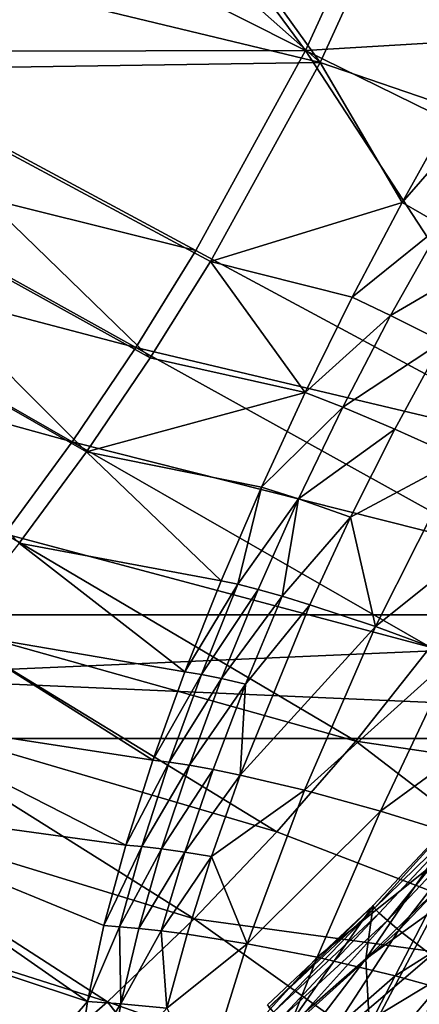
# Model space of a CAD drawing. Header units: metres. Extents: x -1651 to 0, y -1070 to 0.
# Tile 72 of 113: x -281 to -216, y -862 to -703. Entities that reach past the tile are written whole.
import ezdxf

# ---------------------------------------------------------------- set-up
doc = ezdxf.new("R2010")
doc.units = ezdxf.units.M

msp = doc.modelspace()

# ---------------------------------------------------------------- linework, layer by layer
at = {"layer": 'None'}
for points in [[(-364.333832, -677.680725, -389.762787), (-232.189438, -709.467102, -195.074982), (-334.857483, -618.807068, -389.752838)], [(-232.189438, -709.467102, -195.074982), (-276.31488, -648.0755, -292.612457), (-334.857483, -618.807068, -389.752838)], [(-234.564911, -707.552551, -204.824524), (-356.292084, -646.405518, -406), (-280.730804, -645.13855, -305.732147)], [(-234.564911, -707.552551, -204.824524), (-280.730804, -645.13855, -305.732147), (-219.247681, -674.046814, -204.816711)], [(-356.292084, -646.405518, -406), (-234.564911, -707.552551, -204.824524), (-312.150391, -707.724426, -305.732117)], [(-216.900406, -676.086426, -195.074982), (-276.31488, -648.0755, -292.612457), (-232.189438, -709.467102, -195.074982)], [(-157.767044, -702.949646, -103.900948), (-234.564911, -707.552551, -204.824524), (-219.247681, -674.046814, -204.816711)], [(-151.109879, -684.844543, -103.889534), (-157.767044, -702.949646, -103.900948), (-219.247681, -674.046814, -204.816711)], [(-232.189438, -709.467102, -195.074982), (-210.432388, -716.923523, -161.410339), (-216.900406, -676.086426, -195.074982)], [(-210.432388, -716.923523, -161.410339), (-201.612045, -702.118652, -158.970322), (-216.900406, -676.086426, -195.074982)], [(-307.785309, -710.593628, -292.612457), (-232.189438, -709.467102, -195.074982), (-364.333832, -677.680725, -389.762787)], [(-157.767044, -702.949646, -103.900948), (-111.825775, -767.672852, -3), (-234.564911, -707.552551, -204.824524)], [(-312.150391, -707.724426, -305.732117), (-252.281082, -739.865784, -204.816605), (-321.012238, -722.784729, -305.72345)], [(-312.150391, -707.724426, -305.732117), (-234.564911, -707.552551, -204.824524), (-252.281082, -739.865784, -204.816605)], [(-234.564911, -707.552551, -204.824524), (-192.409927, -772.002747, -103.900711), (-252.281082, -739.865784, -204.816605)], [(-111.825775, -767.672852, -3), (-192.409927, -772.002747, -103.900711), (-234.564911, -707.552551, -204.824524)], [(-232.189438, -709.467102, -195.074982), (-307.785309, -710.593628, -292.612457), (-249.9189, -741.63623, -195.074982)], [(-249.9189, -741.63623, -195.074982), (-218.925079, -732.094055, -162.225952), (-232.189438, -709.467102, -195.074982)], [(-218.925079, -732.094055, -162.225952), (-210.432388, -716.923523, -161.410339), (-232.189438, -709.467102, -195.074982)], [(-259.665192, -757.194275, -195.074982), (-307.785309, -710.593628, -292.612457), (-316.701233, -725.611023, -292.612457)], [(-307.785309, -710.593628, -292.612457), (-259.665192, -757.194275, -195.074982), (-249.9189, -741.63623, -195.074982)], [(-210.432388, -716.923523, -161.410339), (-218.925079, -732.094055, -162.225952), (-207.417404, -718.974243, -146.2043)], [(-218.925079, -732.094055, -162.225952), (-212.538116, -735.750793, -131.590942), (-207.417404, -718.974243, -146.2043)], [(-330.261536, -737.583496, -305.711212), (-321.012238, -722.784729, -305.72345), (-262.016602, -755.506592, -204.806808)], [(-321.012238, -722.784729, -305.72345), (-252.281082, -739.865784, -204.816605), (-262.016602, -755.506592, -204.806808)], [(-316.701233, -725.611023, -292.612457), (-326.017822, -740.351074, -292.612457), (-269.977966, -772.363892, -195.074982)], [(-269.977966, -772.363892, -195.074982), (-259.665192, -757.194275, -195.074982), (-316.701233, -725.611023, -292.612457)], [(-249.9189, -741.63623, -195.074982), (-226.988663, -747.41394, -161.419754), (-218.925079, -732.094055, -162.225952)], [(-218.925079, -732.094055, -162.225952), (-226.988663, -747.41394, -161.419754), (-212.538116, -735.750793, -131.590942)], [(-226.988663, -747.41394, -161.419754), (-220.781387, -750.365662, -130.876907), (-212.538116, -735.750793, -131.590942)], [(-212.538116, -735.750793, -131.590942), (-220.781387, -750.365662, -130.876907), (-204.078522, -740.594238, -101.630234)], [(-339.888123, -752.109558, -305.695221), (-330.261536, -737.583496, -305.711212), (-272.315948, -770.77063, -204.792999)], [(-272.315948, -770.77063, -204.792999), (-330.261536, -737.583496, -305.711212), (-262.016602, -755.506592, -204.806808)], [(-326.017822, -740.351074, -292.612457), (-280.839294, -787.117981, -195.074982), (-269.977966, -772.363892, -195.074982)], [(-252.281082, -739.865784, -204.816605), (-192.409927, -772.002747, -103.900711), (-262.016602, -755.506592, -204.806808)], [(-220.781387, -750.365662, -130.876907), (-212.372009, -754.53949, -100.942337), (-204.078522, -740.594238, -101.630234)], [(-259.665192, -757.194275, -195.074982), (-234.595551, -762.799194, -159.011215), (-249.9189, -741.63623, -195.074982)], [(-234.595551, -762.799194, -159.011215), (-226.988663, -747.41394, -161.419754), (-249.9189, -741.63623, -195.074982)], [(-226.988663, -747.41394, -161.419754), (-234.595551, -762.799194, -159.011215), (-220.781387, -750.365662, -130.876907)], [(-234.595551, -762.799194, -159.011215), (-228.502731, -765.148682, -128.958252), (-220.781387, -750.365662, -130.876907)], [(-220.781387, -750.365662, -130.876907), (-228.502731, -765.148682, -128.958252), (-212.372009, -754.53949, -100.942337)], [(-283.15918, -785.63501, -204.774994), (-339.888123, -752.109558, -305.695221), (-272.315948, -770.77063, -204.792999)], [(-262.016602, -755.506592, -204.806808), (-203.017899, -788.222839, -103.889374), (-272.315948, -770.77063, -204.792999)], [(-192.409927, -772.002747, -103.900711), (-203.017899, -788.222839, -103.889374), (-262.016602, -755.506592, -204.806808)], [(-228.502731, -765.148682, -128.958252), (-220.110977, -768.700134, -99.403618), (-212.372009, -754.53949, -100.942337)], [(-212.372009, -754.53949, -100.942337), (-220.110977, -768.700134, -99.403618), (-209.498688, -773.457642, -70.615761)], [(-234.595551, -762.799194, -159.011215), (-259.665192, -757.194275, -195.074982), (-269.977966, -772.363892, -195.074982)], [(-241.682739, -778.10553, -155.028473), (-234.595551, -762.799194, -159.011215), (-269.977966, -772.363892, -195.074982)], [(-234.595551, -762.799194, -159.011215), (-241.682739, -778.10553, -155.028473), (-228.502731, -765.148682, -128.958252)], [(-241.682739, -778.10553, -155.028473), (-235.659439, -779.948059, -125.832375), (-228.502731, -765.148682, -128.958252)], [(-228.502731, -765.148682, -128.958252), (-235.659439, -779.948059, -125.832375), (-220.110977, -768.700134, -99.403618)], [(-235.659439, -779.948059, -125.832375), (-227.273529, -782.927185, -96.994774), (-220.110977, -768.700134, -99.403618)], [(-220.110977, -768.700134, -99.403618), (-227.273529, -782.927185, -96.994774), (-209.498688, -773.457642, -70.615761)], [(-272.315948, -770.77063, -204.792999), (-214.36615, -803.950012, -103.873421), (-283.15918, -785.63501, -204.774994)], [(-203.017899, -788.222839, -103.889374), (-214.36615, -803.950012, -103.873421), (-272.315948, -770.77063, -204.792999)], [(-269.977966, -772.363892, -195.074982), (-280.839294, -787.117981, -195.074982), (-248.189087, -793.194641, -149.518585)], [(-248.189087, -793.194641, -149.518585), (-241.682739, -778.10553, -155.028473), (-269.977966, -772.363892, -195.074982)], [(-209.498688, -773.457642, -70.615761), (-227.273529, -782.927185, -96.994774), (-223.213165, -800.620911, -66.457268)], [(-196.767563, -779.407959, -42.857048), (-209.498688, -773.457642, -70.615761), (-223.213165, -800.620911, -66.457268)], [(-241.682739, -778.10553, -155.028473), (-248.189087, -793.194641, -149.518585), (-245.506378, -793.780579, -135.513184)], [(-235.659439, -779.948059, -125.832375), (-241.682739, -778.10553, -155.028473), (-245.506378, -793.780579, -135.513184)], [(-223.213165, -800.620911, -66.457268), (-210.496567, -805.276428, -40.089119), (-196.767563, -779.407959, -42.857048)], [(-245.506378, -793.780579, -135.513184), (-242.210617, -794.617798, -121.514763), (-235.659439, -779.948059, -125.832375)], [(-235.659439, -779.948059, -125.832375), (-242.210617, -794.617798, -121.514763), (-238.316208, -795.714355, -107.566719)], [(-227.273529, -782.927185, -96.994774), (-235.659439, -779.948059, -125.832375), (-238.316208, -795.714355, -107.566719)], [(-238.316208, -795.714355, -107.566719), (-233.839432, -797.076965, -93.71241), (-227.273529, -782.927185, -96.994774)], [(-227.273529, -782.927185, -96.994774), (-233.839432, -797.076965, -93.71241), (-223.213165, -800.620911, -66.457268)], [(-283.15918, -785.63501, -204.774994), (-226.424957, -819.149719, -103.852684), (-294.526367, -800.076843, -204.752625)], [(-214.36615, -803.950012, -103.873421), (-226.424957, -819.149719, -103.852684), (-283.15918, -785.63501, -204.774994)], [(-254.054077, -807.936523, -142.543701), (-280.839294, -787.117981, -195.074982), (-292.229523, -801.430237, -195.074982)], [(-280.839294, -787.117981, -195.074982), (-254.054077, -807.936523, -142.543701), (-248.189087, -793.194641, -149.518585)], [(-245.506378, -793.780579, -135.513184), (-248.189087, -793.194641, -149.518585), (-254.054077, -807.936523, -142.543701)], [(-245.506378, -793.780579, -135.513184), (-254.054077, -807.936523, -142.543701), (-251.39325, -808.369812, -129.308136)], [(-245.506378, -793.780579, -135.513184), (-251.39325, -808.369812, -129.308136), (-242.210617, -794.617798, -121.514763)], [(-251.39325, -808.369812, -129.308136), (-248.115799, -809.020142, -116.035057), (-242.210617, -794.617798, -121.514763)], [(-242.210617, -794.617798, -121.514763), (-248.115799, -809.020142, -116.035057), (-238.316208, -795.714355, -107.566719)], [(-238.316208, -795.714355, -107.566719), (-248.115799, -809.020142, -116.035057), (-244.24057, -809.898315, -102.771568)], [(-233.839432, -797.076965, -93.71241), (-238.316208, -795.714355, -107.566719), (-244.24057, -809.898315, -102.771568)], [(-223.213165, -800.620911, -66.457268), (-233.839432, -797.076965, -93.71241), (-245.098907, -824.609924, -84.570122)], [(-233.839432, -797.076965, -93.71241), (-244.24057, -809.898315, -102.771568), (-245.098907, -824.609924, -84.570122)], [(-294.526367, -800.076843, -204.752625), (-239.164581, -833.787292, -103.826981), (-306.397491, -814.073181, -204.725693)], [(-226.424957, -819.149719, -103.852684), (-239.164581, -833.787292, -103.826981), (-294.526367, -800.076843, -204.752625)], [(-259.216187, -822.210388, -134.177963), (-292.229523, -801.430237, -195.074982), (-304.12738, -815.275574, -195.074982)], [(-259.216187, -822.210388, -134.177963), (-254.054077, -807.936523, -142.543701), (-292.229523, -801.430237, -195.074982)], [(-245.098907, -824.609924, -84.570122), (-234.721466, -827.051575, -59.983292), (-223.213165, -800.620911, -66.457268)], [(-234.721466, -827.051575, -59.983292), (-210.496567, -805.276428, -40.089119), (-223.213165, -800.620911, -66.457268)], [(-214.36615, -803.950012, -103.873421), (-151.012009, -830.295898, -3), (-226.424957, -819.149719, -103.852684)], [(-210.496567, -805.276428, -40.089119), (-234.721466, -827.051575, -59.983292), (-222.436264, -830.419739, -36.06649)], [(-195.877029, -811.047974, -14.937061), (-210.496567, -805.276428, -40.089119), (-222.436264, -830.419739, -36.06649)], [(-254.054077, -807.936523, -142.543701), (-259.216187, -822.210388, -134.177963), (-251.39325, -808.369812, -129.308136)], [(-251.39325, -808.369812, -129.308136), (-259.216187, -822.210388, -134.177963), (-256.580841, -822.528687, -121.846107)], [(-251.39325, -808.369812, -129.308136), (-256.580841, -822.528687, -121.846107), (-248.115799, -809.020142, -116.035057)], [(-248.115799, -809.020142, -116.035057), (-256.580841, -822.528687, -121.846107), (-253.333542, -823.026184, -109.434296)], [(-244.24057, -809.898315, -102.771568), (-248.115799, -809.020142, -116.035057), (-253.333542, -823.026184, -109.434296)], [(-244.24057, -809.898315, -102.771568), (-253.333542, -823.026184, -109.434296), (-249.497803, -823.715942, -96.992348)], [(-245.098907, -824.609924, -84.570122), (-244.24057, -809.898315, -102.771568), (-249.497803, -823.715942, -96.992348)], [(-195.877029, -811.047974, -14.937061), (-222.436264, -830.419739, -36.06649), (-208.499542, -834.761108, -13.202532)], [(-306.397491, -814.073181, -204.725693), (-252.555298, -847.828186, -103.796143), (-318.752625, -827.601074, -204.694046)], [(-239.164581, -833.787292, -103.826981), (-252.555298, -847.828186, -103.796143), (-306.397491, -814.073181, -204.725693)], [(-304.12738, -815.275574, -195.074982), (-316.51004, -828.630127, -195.074982), (-263.611359, -835.905945, -124.508598)], [(-263.611359, -835.905945, -124.508598), (-259.216187, -822.210388, -134.177963), (-304.12738, -815.275574, -195.074982)], [(-226.424957, -819.149719, -103.852684), (-174.997589, -858.442993, -3), (-239.164581, -833.787292, -103.826981)], [(-151.012009, -830.295898, -3), (-174.997589, -858.442993, -3), (-226.424957, -819.149719, -103.852684)], [(-259.216187, -822.210388, -134.177963), (-263.611359, -835.905945, -124.508598), (-256.580841, -822.528687, -121.846107)], [(-256.580841, -822.528687, -121.846107), (-263.611359, -835.905945, -124.508598), (-261.014893, -836.141724, -113.196205)], [(-253.333542, -823.026184, -109.434296), (-256.580841, -822.528687, -121.846107), (-261.014893, -836.141724, -113.196205)], [(-253.333542, -823.026184, -109.434296), (-261.014893, -836.141724, -113.196205), (-257.819916, -836.517395, -101.765938)], [(-249.497803, -823.715942, -96.992348), (-253.333542, -823.026184, -109.434296), (-257.819916, -836.517395, -101.765938)], [(-257.819916, -836.517395, -101.765938), (-254.054291, -837.048096, -90.269112), (-249.497803, -823.715942, -96.992348)], [(-254.054291, -837.048096, -90.269112), (-245.098907, -824.609924, -84.570122), (-249.497803, -823.715942, -96.992348)], [(-254.054291, -837.048096, -90.269112), (-249.747665, -837.747498, -78.757072), (-245.098907, -824.609924, -84.570122)], [(-249.747665, -837.747498, -78.757072), (-234.721466, -827.051575, -59.983292), (-245.098907, -824.609924, -84.570122)], [(-234.721466, -827.051575, -59.983292), (-249.747665, -837.747498, -78.757072), (-243.985794, -851.840149, -51.256886)], [(-222.436264, -830.419739, -36.06649), (-234.721466, -827.051575, -59.983292), (-243.985794, -851.840149, -51.256886)], [(-318.752625, -827.601074, -204.694046), (-266.567352, -861.237793, -103.76001), (-331.571777, -840.637573, -204.657486)], [(-316.51004, -828.630127, -195.074982), (-329.35321, -841.471313, -195.074982), (-269.824982, -861.193176, -101.684715)], [(-252.555298, -847.828186, -103.796143), (-266.567352, -861.237793, -103.76001), (-318.752625, -827.601074, -204.694046)], [(-316.51004, -828.630127, -195.074982), (-267.171539, -848.927307, -113.63858), (-263.611359, -835.905945, -124.508598)], [(-269.824982, -861.193176, -101.684715), (-267.171539, -848.927307, -113.63858), (-316.51004, -828.630127, -195.074982)], [(-222.436264, -830.419739, -36.06649), (-243.985794, -851.840149, -51.256886), (-232.654251, -854.045471, -30.773996)], [(-208.499542, -834.761108, -13.202532), (-222.436264, -830.419739, -36.06649), (-232.654251, -854.045471, -30.773996)], [(-174.997589, -858.442993, -3), (-252.555298, -847.828186, -103.796143), (-239.164581, -833.787292, -103.826981)], [(-232.654251, -854.045471, -30.773996), (-220.023712, -857.018005, -11.118188), (-208.499542, -834.761108, -13.202532)], [(-220.023712, -857.018005, -11.118188), (-193.184525, -840.099609, 8.239292), (-208.499542, -834.761108, -13.202532)], [(-263.611359, -835.905945, -124.508598), (-267.171539, -848.927307, -113.63858), (-261.014893, -836.141724, -113.196205)], [(-261.014893, -836.141724, -113.196205), (-267.171539, -848.927307, -113.63858), (-264.63739, -849.107361, -103.443092)], [(-257.819916, -836.517395, -101.765938), (-261.014893, -836.141724, -113.196205), (-264.63739, -849.107361, -103.443092)], [(-264.63739, -849.107361, -103.443092), (-261.527252, -849.389099, -93.098434), (-257.819916, -836.517395, -101.765938)], [(-261.527252, -849.389099, -93.098434), (-254.054291, -837.048096, -90.269112), (-257.819916, -836.517395, -101.765938)], [(-261.527252, -849.389099, -93.098434), (-257.872986, -849.788635, -82.656059), (-254.054291, -837.048096, -90.269112)], [(-257.872986, -849.788635, -82.656059), (-249.747665, -837.747498, -78.757072), (-254.054291, -837.048096, -90.269112)], [(-249.747665, -837.747498, -78.757072), (-257.872986, -849.788635, -82.656059), (-253.707901, -850.321106, -72.167458)], [(-243.985794, -851.840149, -51.256886), (-249.747665, -837.747498, -78.757072), (-253.707901, -850.321106, -72.167458)], [(-266.567352, -861.237793, -103.76001), (-281.171082, -873.981567, -103.718391), (-331.571777, -840.637573, -204.657486)], [(-329.35321, -841.471313, -195.074982), (-280.495087, -873.557129, -97.537491), (-269.824982, -861.193176, -101.684715)], [(-280.495087, -873.557129, -97.537491), (-329.35321, -841.471313, -195.074982), (-295.580017, -885.387817, -97.537491)], [(-220.023712, -857.018005, -11.118188), (-206.418121, -860.82019, 7.322062), (-193.184525, -840.099609, 8.239292)], [(-201.614578, -884.115967, -3), (-266.567352, -861.237793, -103.76001), (-252.555298, -847.828186, -103.796143)], [(-174.997589, -858.442993, -3), (-201.614578, -884.115967, -3), (-252.555298, -847.828186, -103.796143)], [(-264.63739, -849.107361, -103.443092), (-267.171539, -848.927307, -113.63858), (-269.824982, -861.193176, -101.684715)], [(-264.63739, -849.107361, -103.443092), (-269.824982, -861.193176, -101.684715), (-264.404358, -861.550781, -83.513397)], [(-264.63739, -849.107361, -103.443092), (-264.404358, -861.550781, -83.513397), (-261.527252, -849.389099, -93.098434)], [(-264.404358, -861.550781, -83.513397), (-257.872986, -849.788635, -82.656059), (-261.527252, -849.389099, -93.098434)], [(-257.872986, -849.788635, -82.656059), (-264.404358, -861.550781, -83.513397), (-256.949768, -862.238525, -64.854446)], [(-253.707901, -850.321106, -72.167458), (-257.872986, -849.788635, -82.656059), (-256.949768, -862.238525, -64.854446)], [(-253.707901, -850.321106, -72.167458), (-256.949768, -862.238525, -64.854446), (-243.985794, -851.840149, -51.256886)], [(-243.985794, -851.840149, -51.256886), (-256.949768, -862.238525, -64.854446), (-250.93367, -874.241943, -40.487617)], [(-232.654251, -854.045471, -30.773996), (-243.985794, -851.840149, -51.256886), (-250.93367, -874.241943, -40.487617)], [(-250.93367, -874.241943, -40.487617), (-241.19397, -875.498169, -24.295744), (-232.654251, -854.045471, -30.773996)], [(-241.19397, -875.498169, -24.295744), (-220.023712, -857.018005, -11.118188), (-232.654251, -854.045471, -30.773996)], [(-241.19397, -875.498169, -24.295744), (-230.55278, -877.287048, -8.677725), (-220.023712, -857.018005, -11.118188)], [(-230.55278, -877.287048, -8.677725), (-206.418121, -860.82019, 7.322062), (-220.023712, -857.018005, -11.118188)], [(-230.608215, -907.071106, -3), (-281.171082, -873.981567, -103.718391), (-266.567352, -861.237793, -103.76001)], [(-269.824982, -861.193176, -101.684715), (-280.495087, -873.557129, -97.537491), (-271.497009, -872.63855, -88.777641)], [(-269.824982, -861.193176, -101.684715), (-271.497009, -872.63855, -88.777641), (-264.404358, -861.550781, -83.513397)], [(-264.404358, -861.550781, -83.513397), (-271.497009, -872.63855, -88.777641), (-266.397186, -872.927612, -73.105667)], [(-201.614578, -884.115967, -3), (-230.608215, -907.071106, -3), (-266.567352, -861.237793, -103.76001)], [(-256.949768, -862.238525, -64.854446), (-264.404358, -861.550781, -83.513397), (-266.397186, -872.927612, -73.105667)], [(-230.55278, -877.287048, -8.677725), (-219.349976, -879.692566, 6.003364), (-206.418121, -860.82019, 7.322062)], [(-219.349976, -879.692566, 6.003364), (-192.171997, -865.495239, 24.172157), (-206.418121, -860.82019, 7.322062)]]:
    msp.add_3dface(points, dxfattribs=at)
at = {"layer": 'None0'}
for points in [[(-540.000183, -798.689636, -410), (-540.000183, -818.689636, -410), (-80.000198, -798.689636, -410)], [(-540.000183, -818.689636, -410), (-80.000198, -818.689636, -410), (-80.000198, -798.689636, -410)], [(-540.000183, -798.689636, -410), (-80.000198, -798.689636, -410), (-540.000183, -798.689636, -430)], [(-80.000198, -798.689636, -410), (-80.000198, -798.689636, -430), (-540.000183, -798.689636, -430)], [(-80.000198, -798.689636, -430), (-80.000198, -818.689636, -430), (-540.000183, -798.689636, -430)], [(-80.000198, -818.689636, -430), (-540.000183, -818.689636, -430), (-540.000183, -798.689636, -430)], [(-540.000183, -818.689636, -410), (-540.000183, -818.689636, -430), (-80.000198, -818.689636, -410)], [(-540.000183, -818.689636, -430), (-80.000198, -818.689636, -430), (-80.000198, -818.689636, -410)]]:
    msp.add_3dface(points, dxfattribs=at)
at = {"layer": 'None012'}
for points in [[(-223.577774, -845.662476, -14.900948), (-206.766388, -827.788513, -6.618952), (-224.80098, -854.263916, -18.544022)], [(-206.766388, -827.788513, -6.618952), (-212.170303, -842.000977, -11.634331), (-224.80098, -854.263916, -18.544022)], [(-206.766388, -827.788513, -6.618952), (-223.577774, -845.662476, -14.900948), (-223.377045, -846.106812, -7.727904)], [(-205.850922, -829.034668, 8.685819), (-206.766388, -827.788513, -6.618952), (-223.377045, -846.106812, -7.727904)], [(-223.377045, -846.106812, -7.727904), (-222.614136, -846.927185, -0.669967), (-205.850922, -829.034668, 8.685819)], [(-222.614136, -846.927185, -0.669967), (-221.29689, -848.111389, 6.227203), (-205.850922, -829.034668, 8.685819)], [(-205.850922, -829.034668, 8.685819), (-221.29689, -848.111389, 6.227203), (-204.457306, -830.255371, 16.103867)], [(-221.29689, -848.111389, 6.227203), (-219.437515, -849.644653, 12.918717), (-204.457306, -830.255371, 16.103867)], [(-204.457306, -830.255371, 16.103867), (-219.437515, -849.644653, 12.918717), (-202.455688, -831.856689, 23.290276)], [(-219.437515, -849.644653, 12.918717), (-214.161911, -853.687805, 25.511869), (-202.455688, -831.856689, 23.290276)], [(-224.80098, -854.263916, -18.544022), (-212.170303, -842.000977, -11.634331), (-213.417542, -846.098755, -10.041193)], [(-240.469391, -862.133911, -19.206041), (-223.577774, -845.662476, -14.900948), (-240.705093, -861.722168, -25.833727)], [(-240.705093, -861.722168, -25.833727), (-223.577774, -845.662476, -14.900948), (-237.523148, -865.421204, -26.775625)], [(-223.377045, -846.106812, -7.727904), (-223.577774, -845.662476, -14.900948), (-240.469391, -862.133911, -19.206041)], [(-240.469391, -862.133911, -19.206041), (-239.739227, -862.881836, -12.677719), (-223.377045, -846.106812, -7.727904)], [(-239.739227, -862.881836, -12.677719), (-222.614136, -846.927185, -0.669967), (-223.377045, -846.106812, -7.727904)], [(-223.577774, -845.662476, -14.900948), (-224.80098, -854.263916, -18.544022), (-237.523148, -865.421204, -26.775625)], [(-224.157715, -866.280518, -8.320248), (-224.80098, -854.263916, -18.544022), (-213.417542, -846.098755, -10.041193)], [(-224.157715, -866.280518, -8.320248), (-213.417542, -846.098755, -10.041193), (-215.355179, -868.467041, 3.464032)], [(-239.739227, -862.881836, -12.677719), (-238.522507, -863.953796, -6.284277), (-222.614136, -846.927185, -0.669967)], [(-238.522507, -863.953796, -6.284277), (-221.29689, -848.111389, 6.227203), (-222.614136, -846.927185, -0.669967)], [(-238.522507, -863.953796, -6.284277), (-236.830307, -865.335876, -0.060707), (-221.29689, -848.111389, 6.227203)], [(-236.830307, -865.335876, -0.060707), (-219.437515, -849.644653, 12.918717), (-221.29689, -848.111389, 6.227203)], [(-232.079346, -868.96582, 11.741433), (-219.437515, -849.644653, 12.918717), (-236.830307, -865.335876, -0.060707)], [(-214.161911, -853.687805, 25.511869), (-219.437515, -849.644653, 12.918717), (-232.079346, -868.96582, 11.741433)], [(-210.790588, -856.156372, 31.331715), (-214.161911, -853.687805, 25.511869), (-232.079346, -868.96582, 11.741433)], [(-237.523148, -865.421204, -26.775625), (-224.80098, -854.263916, -18.544022), (-232.53154, -864.471741, -20.561613)], [(-224.80098, -854.263916, -18.544022), (-224.157715, -866.280518, -8.320248), (-232.53154, -864.471741, -20.561613)], [(-232.079346, -868.96582, 11.741433), (-225.635788, -873.625488, 22.471476), (-210.790588, -856.156372, 31.331715)], [(-225.635788, -873.625488, 22.471476), (-206.966568, -858.891907, 36.783169), (-210.790588, -856.156372, 31.331715)], [(-206.966568, -858.891907, 36.783169), (-225.635788, -873.625488, 22.471476), (-221.838318, -876.288696, 27.361547)], [(-202.721481, -861.86853, 41.831875), (-206.966568, -858.891907, 36.783169), (-221.838318, -876.288696, 27.361547)]]:
    msp.add_3dface(points, dxfattribs=at)

doc.saveas('drawing.dxf')
